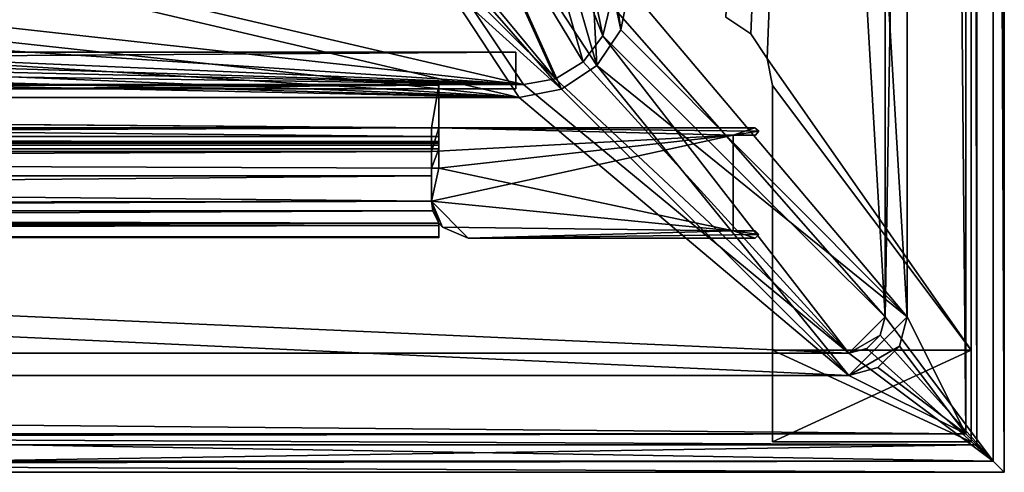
# Model space of a CAD drawing. Header units: metres. Extents: x -904 to 0, y -908 to 0.
# Tile 32 of 133: x -134 to 0, y -904 to -842. Entities that reach past the tile are written whole.
import ezdxf

# ---------------------------------------------------------------- set-up
doc = ezdxf.new("R2010")
doc.units = ezdxf.units.M

msp = doc.modelspace()

# ---------------------------------------------------------------- linework, layer by layer
at = {"layer": 'None01'}
for points in [[(-76.866982, -851.30072, 2029.104126), (-76.866982, -851.30072, 2023.752563), (-826.860718, -851.30072, 2029.104126)], [(-76.866982, -851.30072, 2023.752563), (-826.860718, -851.30072, 2023.752563), (-826.860718, -851.30072, 2029.104126)], [(-76.866982, -857.100769, 2034.904175), (-76.866982, -851.30072, 2029.104126), (-826.860718, -857.100769, 2034.904175)], [(-76.866982, -851.30072, 2029.104126), (-826.860718, -851.30072, 2029.104126), (-826.860718, -857.100769, 2034.904175)], [(-76.866982, -857.100769, 2051.215088), (-826.860718, -857.100769, 2051.215088), (-76.866982, -851.30072, 2057.015381)], [(-826.860718, -857.100769, 2051.215088), (-826.860718, -851.30072, 2057.015381), (-76.866982, -851.30072, 2057.015381)], [(-76.866982, -851.30072, 2063.059814), (-76.866982, -851.30072, 2057.015381), (-826.860718, -851.30072, 2063.059814)], [(-76.866982, -851.30072, 2057.015381), (-826.860718, -851.30072, 2057.015381), (-826.860718, -851.30072, 2063.059814)], [(-826.860718, -858.307312, 2023.139526), (-826.860718, -851.30072, 2023.752563), (-77.866982, -857.11731, 2023.243652)], [(-826.860718, -851.30072, 2023.752563), (-76.866982, -851.30072, 2023.752563), (-77.866982, -857.11731, 2023.243652)], [(-826.860718, -851.30072, 164.652542), (-826.860718, -851.30072, 170.004181), (-76.866982, -851.30072, 164.652542)], [(-826.860718, -851.30072, 170.004181), (-76.866982, -851.30072, 170.004181), (-76.866982, -851.30072, 164.652542)], [(-826.860718, -851.30072, 170.004181), (-826.860718, -857.100769, 175.804169), (-76.866982, -851.30072, 170.004181)], [(-826.860718, -857.100769, 175.804169), (-76.866982, -857.100769, 175.804169), (-76.866982, -851.30072, 170.004181)], [(-76.866982, -857.100769, 192.115189), (-826.860718, -857.100769, 192.115189), (-76.866982, -851.30072, 197.915314)], [(-826.860718, -857.100769, 192.115189), (-826.860718, -851.30072, 197.915314), (-76.866982, -851.30072, 197.915314)], [(-826.860718, -851.30072, 197.915314), (-826.860718, -851.30072, 203.959717), (-76.866982, -851.30072, 197.915314)], [(-826.860718, -851.30072, 203.959717), (-76.866982, -851.30072, 203.959717), (-76.866982, -851.30072, 197.915314)], [(-76.866982, -851.30072, 203.959717), (-826.860718, -851.30072, 203.959717), (-77.866982, -857.11731, 203.959717)], [(-77.866982, -857.11731, 203.959717), (-826.860718, -851.30072, 203.959717), (-826.860718, -860.329468, 203.959717)], [(-76.866982, -851.30072, 164.652542), (-76.866982, -858.307312, 164.039551), (-826.860718, -851.30072, 164.652542)], [(-76.866982, -858.307312, 164.039551), (-826.860718, -858.307312, 164.039551), (-826.860718, -851.30072, 164.652542)], [(-76.866982, -851.30072, 2063.059814), (-826.860718, -851.30072, 2063.059814), (-76.866982, -857.11731, 2063.059814)], [(-826.860718, -851.30072, 2063.059814), (-826.860718, -860.329468, 2063.059814), (-76.866982, -857.11731, 2063.059814)], [(-77.866982, -857.11731, 2023.243652), (-76.866982, -851.30072, 2023.752563), (-76.866982, -857.11731, 2023.243652)], [(-76.866982, -857.11731, 203.959717), (-76.866982, -851.30072, 203.959717), (-77.866982, -857.11731, 203.959717)], [(-76.866982, -858.307312, 164.039551), (-76.866982, -851.30072, 164.652542), (-76.866982, -857.11731, 164.346085)], [(-76.866982, -851.30072, 164.652542), (-76.866982, -851.30072, 170.004181), (-76.866982, -857.11731, 164.346085)], [(-76.866982, -857.11731, 164.346085), (-76.866982, -851.30072, 170.004181), (-76.866982, -857.100769, 175.804169)], [(-76.866982, -857.100769, 192.115189), (-76.866982, -851.30072, 197.915314), (-76.866982, -857.11731, 203.959717)], [(-76.866982, -851.30072, 197.915314), (-76.866982, -851.30072, 203.959717), (-76.866982, -857.11731, 203.959717)], [(-76.866982, -851.30072, 2057.015381), (-76.866982, -851.30072, 2063.059814), (-76.866982, -857.100769, 2051.215088)], [(-76.866982, -851.30072, 2063.059814), (-76.866982, -857.11731, 2063.059814), (-76.866982, -857.100769, 2051.215088)], [(-76.866982, -851.30072, 2023.752563), (-76.866982, -851.30072, 2029.104126), (-76.866982, -857.11731, 2023.243652)], [(-76.866982, -851.30072, 2029.104126), (-76.866982, -857.100769, 2034.904175), (-76.866982, -857.11731, 2023.243652)], [(-76.866982, -857.100769, 2051.215088), (-76.866982, -857.100769, 2034.904175), (-826.860718, -857.100769, 2051.215088)], [(-76.866982, -857.100769, 2034.904175), (-826.860718, -857.100769, 2034.904175), (-826.860718, -857.100769, 2051.215088)], [(-826.860718, -857.100769, 175.804169), (-826.860718, -857.100769, 192.115189), (-76.866982, -857.100769, 175.804169)], [(-826.860718, -857.100769, 192.115189), (-76.866982, -857.100769, 192.115189), (-76.866982, -857.100769, 175.804169)], [(-77.866982, -857.11731, 2023.243652), (-77.866982, -858.307312, 2023.139526), (-826.860718, -858.307312, 2023.139526)], [(-826.860718, -860.329468, 203.959717), (-77.866982, -860.329468, 203.959717), (-77.866982, -857.11731, 203.959717)], [(-76.866982, -857.11731, 2063.059814), (-826.860718, -860.329468, 2063.059814), (-77.866982, -860.329468, 2063.059814)], [(-77.866982, -857.11731, 2023.243652), (-77.866982, -857.11731, 203.959717), (-77.866982, -858.307312, 2023.139526)], [(-77.866982, -857.11731, 203.959717), (-77.866982, -858.974426, 2022.797363), (-77.866982, -858.307312, 2023.139526)], [(-77.866982, -860.329468, 203.959717), (-77.866982, -859.460999, 2021.63208), (-77.866982, -857.11731, 203.959717)], [(-77.866982, -859.460999, 2021.63208), (-77.866982, -859.218689, 2022.088501), (-77.866982, -857.11731, 203.959717)], [(-77.866982, -857.11731, 203.959717), (-77.866982, -859.218689, 2022.088501), (-77.866982, -858.974426, 2022.797363)], [(-36.866978, -858.11731, 2063.059814), (-76.866982, -857.11731, 2063.059814), (-77.866982, -860.329468, 2063.059814)], [(-77.866982, -857.11731, 203.959717), (-77.866982, -857.11731, 2023.243652), (-76.866982, -857.11731, 203.959717)], [(-77.866982, -857.11731, 2023.243652), (-76.866982, -857.11731, 2023.243652), (-76.866982, -857.11731, 203.959717)], [(-76.866982, -857.100769, 175.804169), (-76.866982, -857.100769, 192.115189), (-76.866982, -857.11731, 164.346085)], [(-76.866982, -857.100769, 192.115189), (-76.866982, -857.11731, 203.959717), (-76.866982, -857.11731, 164.346085)], [(-76.866982, -857.100769, 2051.215088), (-76.866982, -857.11731, 2063.059814), (-76.866982, -857.11731, 2023.243652)], [(-76.866982, -857.11731, 2023.243652), (-76.866982, -857.100769, 2034.904175), (-76.866982, -857.100769, 2051.215088)], [(-76.866982, -857.11731, 164.346085), (-76.866982, -862.629639, 164.346085), (-76.866982, -858.307312, 164.039551)], [(-33.369862, -857.593872, 2063.059814), (-76.866982, -857.11731, 2063.059814), (-36.866978, -858.11731, 2063.059814)], [(-33.369862, -857.593872, 2063.059814), (-33.898907, -857.118408, 2063.059814), (-76.866982, -857.11731, 2063.059814)], [(-76.866982, -857.11731, 2063.059814), (-33.898907, -857.118408, 2063.059814), (-76.866982, -857.11731, 2023.243652)], [(-33.898907, -857.118408, 2063.059814), (-33.898907, -857.118408, 164.346085), (-76.866982, -857.11731, 2023.243652)], [(-76.866982, -857.11731, 2023.243652), (-33.898907, -857.118408, 164.346085), (-76.866982, -857.11731, 203.959717)], [(-33.898907, -857.118408, 164.346085), (-76.866982, -857.11731, 164.346085), (-76.866982, -857.11731, 203.959717)], [(-76.866982, -862.629639, 164.346085), (-76.866982, -857.11731, 164.346085), (-36.866978, -858.11731, 164.346085)], [(-76.866982, -857.11731, 164.346085), (-33.898907, -857.118408, 164.346085), (-36.866978, -858.11731, 164.346085)], [(-36.866978, -858.11731, 164.346085), (-33.898907, -857.118408, 164.346085), (-33.369862, -857.593872, 164.346085)], [(-33.827221, -858.11731, 2063.059814), (-33.369862, -857.593872, 2063.059814), (-36.866978, -858.11731, 2063.059814)], [(-33.369862, -857.593872, 164.346085), (-33.827221, -858.11731, 164.346085), (-36.866978, -858.11731, 164.346085)], [(-33.369862, -857.593872, 164.346085), (-33.898907, -857.118408, 164.346085), (-33.369862, -857.593872, 2063.059814)], [(-33.898907, -857.118408, 164.346085), (-33.898907, -857.118408, 2063.059814), (-33.369862, -857.593872, 2063.059814)], [(-33.827221, -858.11731, 164.346085), (-33.369862, -857.593872, 164.346085), (-33.827221, -858.11731, 2063.059814)], [(-33.369862, -857.593872, 164.346085), (-33.369862, -857.593872, 2063.059814), (-33.827221, -858.11731, 2063.059814)], [(-77.866982, -858.307312, 2023.139526), (-77.866982, -858.974426, 2022.797363), (-826.860718, -858.307312, 2023.139526)], [(-77.866982, -858.974426, 2022.797363), (-826.860718, -858.974426, 2022.797363), (-826.860718, -858.307312, 2023.139526)], [(-76.866982, -858.307312, 164.039551), (-76.866982, -858.974426, 163.697372), (-826.860718, -858.307312, 164.039551)], [(-76.866982, -858.974426, 163.697372), (-826.860718, -858.974426, 163.697372), (-826.860718, -858.307312, 164.039551)], [(-77.866982, -858.974426, 2022.797363), (-77.866982, -859.218689, 2022.088501), (-826.860718, -858.974426, 2022.797363)], [(-77.866982, -859.218689, 2022.088501), (-826.860718, -859.218689, 2022.088501), (-826.860718, -858.974426, 2022.797363)], [(-76.866982, -858.974426, 163.697372), (-76.866982, -859.218689, 162.988464), (-826.860718, -858.974426, 163.697372)], [(-76.866982, -859.218689, 162.988464), (-826.860718, -859.218689, 162.988464), (-826.860718, -858.974426, 163.697372)], [(-77.866982, -859.218689, 2022.088501), (-77.866982, -859.460999, 2021.63208), (-826.860718, -859.218689, 2022.088501)], [(-77.866982, -859.460999, 2021.63208), (-826.860718, -859.460999, 2021.63208), (-826.860718, -859.218689, 2022.088501)], [(-76.866982, -859.218689, 162.988464), (-76.866982, -859.460999, 162.532104), (-826.860718, -859.218689, 162.988464)], [(-76.866982, -859.460999, 162.532104), (-826.860718, -859.460999, 162.532104), (-826.860718, -859.218689, 162.988464)], [(-77.866982, -860.329468, 2063.059814), (-77.866982, -867.11731, 2063.059814), (-36.866978, -858.11731, 2063.059814)], [(-77.866982, -867.11731, 2063.059814), (-36.866978, -871.11731, 2063.059814), (-36.866978, -858.11731, 2063.059814)], [(-36.866978, -858.11731, 164.346085), (-36.866978, -871.11731, 164.346085), (-76.866982, -862.629639, 164.346085)], [(-76.866982, -862.629639, 164.346085), (-76.866982, -858.974426, 163.697372), (-76.866982, -858.307312, 164.039551)], [(-76.866982, -862.629639, 164.346085), (-76.866982, -859.977722, 162.531128), (-76.866982, -858.974426, 163.697372)], [(-76.866982, -859.977722, 162.531128), (-76.866982, -859.218689, 162.988464), (-76.866982, -858.974426, 163.697372)], [(-76.866982, -859.977722, 162.531128), (-76.866982, -859.460999, 162.532104), (-76.866982, -859.218689, 162.988464)], [(-36.866978, -871.11731, 2063.059814), (-36.866978, -871.11731, 164.346085), (-36.866978, -858.11731, 2063.059814)], [(-36.866978, -871.11731, 164.346085), (-36.866978, -858.11731, 164.346085), (-36.866978, -858.11731, 2063.059814)], [(-36.866978, -858.11731, 164.346085), (-33.827221, -858.11731, 164.346085), (-36.866978, -858.11731, 2063.059814)], [(-33.827221, -858.11731, 164.346085), (-33.827221, -858.11731, 2063.059814), (-36.866978, -858.11731, 2063.059814)], [(-77.866982, -859.460999, 2021.63208), (-77.866982, -859.977722, 2021.631104), (-826.860718, -859.460999, 2021.63208)], [(-77.866982, -859.977722, 2021.631104), (-826.860718, -859.977722, 2021.631104), (-826.860718, -859.460999, 2021.63208)], [(-76.866982, -859.460999, 162.532104), (-76.866982, -859.977722, 162.531128), (-826.860718, -859.460999, 162.532104)], [(-76.866982, -859.977722, 162.531128), (-826.860718, -859.977722, 162.531128), (-826.860718, -859.460999, 162.532104)], [(-77.866982, -859.977722, 2021.631104), (-77.866982, -867.11731, 2028.040894), (-826.860718, -859.977722, 2021.631104)], [(-77.866982, -867.11731, 2028.040894), (-826.860718, -868.422424, 2029.975464), (-826.860718, -859.977722, 2021.631104)], [(-826.860718, -868.421997, 170.874802), (-826.860718, -859.977722, 162.531128), (-77.866982, -867.11731, 168.940903)], [(-826.860718, -859.977722, 162.531128), (-77.866982, -862.629639, 164.346085), (-77.866982, -867.11731, 168.940903)], [(-826.860718, -859.977722, 162.531128), (-76.866982, -859.977722, 162.531128), (-77.866982, -862.629639, 164.346085)], [(-77.866982, -863.636658, 2061.809814), (-77.866982, -860.329468, 2063.059814), (-826.860718, -863.636658, 2061.809814)], [(-77.866982, -860.329468, 2063.059814), (-826.860718, -860.329468, 2063.059814), (-826.860718, -863.636658, 2061.809814)], [(-826.860718, -860.329468, 203.959717), (-826.860718, -863.636658, 202.709717), (-77.866982, -860.329468, 203.959717)], [(-826.860718, -863.636658, 202.709717), (-77.866982, -863.636658, 202.709717), (-77.866982, -860.329468, 203.959717)], [(-77.866982, -859.977722, 2021.631104), (-77.866982, -859.460999, 2021.63208), (-77.866982, -860.329468, 203.959717)], [(-77.866982, -867.11731, 2028.040894), (-77.866982, -859.977722, 2021.631104), (-77.866982, -863.636658, 202.709717)], [(-77.866982, -863.636658, 202.709717), (-77.866982, -859.977722, 2021.631104), (-77.866982, -860.329468, 203.959717)], [(-76.866982, -859.977722, 162.531128), (-76.866982, -862.629639, 164.346085), (-77.866982, -862.629639, 164.346085)], [(-77.866982, -860.329468, 2063.059814), (-77.866982, -863.636658, 2061.809814), (-77.866982, -867.11731, 2063.059814)], [(-77.866982, -867.11731, 164.346085), (-77.866982, -867.11731, 168.940903), (-77.866982, -862.629639, 164.346085)], [(-36.866978, -871.11731, 164.346085), (-77.866982, -867.11731, 164.346085), (-76.866982, -862.629639, 164.346085)], [(-76.866982, -862.629639, 164.346085), (-77.866982, -867.11731, 164.346085), (-77.866982, -862.629639, 164.346085)], [(-77.866982, -867.11731, 2058.077881), (-77.866982, -863.636658, 2061.809814), (-826.860718, -870.434082, 2052.080566)], [(-77.866982, -863.636658, 2061.809814), (-826.860718, -863.636658, 2061.809814), (-826.860718, -870.434082, 2052.080566)], [(-826.860718, -863.636658, 202.709717), (-826.860718, -870.434143, 192.980438), (-77.866982, -863.636658, 202.709717)], [(-826.860718, -870.434143, 192.980438), (-77.866982, -867.11731, 198.978012), (-77.866982, -863.636658, 202.709717)], [(-77.866982, -867.11731, 198.978012), (-77.866982, -867.11731, 2028.040894), (-77.866982, -863.636658, 202.709717)], [(-77.866982, -863.636658, 2061.809814), (-77.866982, -867.11731, 2058.077881), (-77.866982, -867.11731, 2063.059814)], [(-77.866982, -867.11731, 2028.040894), (-77.70224, -868.425537, 2029.980591), (-826.860718, -868.422424, 2029.975464)], [(-826.860718, -870.434082, 2052.080566), (-76.866982, -870.106201, 2052.895996), (-77.866982, -867.11731, 2058.077881)], [(-77.866982, -867.11731, 198.978012), (-826.860718, -870.434143, 192.980438), (-76.866982, -870.106201, 193.796127)], [(-826.860718, -868.421997, 170.874802), (-77.866982, -867.11731, 168.940903), (-76.866982, -870.106201, 174.182953)], [(-77.866982, -867.11731, 2058.077881), (-76.866982, -870.106201, 2052.895996), (-77.866982, -867.11731, 2063.059814)], [(-76.866982, -870.106201, 2052.895996), (-76.395859, -870.646729, 2063.059814), (-77.866982, -867.11731, 2063.059814)], [(-76.395859, -870.646729, 164.346085), (-76.866982, -870.106201, 174.182953), (-77.866982, -867.11731, 164.346085)], [(-76.866982, -870.106201, 174.182953), (-77.866982, -867.11731, 168.940903), (-77.866982, -867.11731, 164.346085)], [(-77.70224, -868.425537, 2029.980591), (-77.866982, -867.11731, 198.978012), (-76.866982, -870.106201, 193.796127)], [(-77.70224, -868.425537, 2029.980591), (-77.866982, -867.11731, 2028.040894), (-77.866982, -867.11731, 198.978012)], [(-77.866982, -867.11731, 2063.059814), (-76.395859, -870.646729, 2063.059814), (-36.866978, -871.11731, 2063.059814)], [(-76.395859, -870.646729, 164.346085), (-77.866982, -867.11731, 164.346085), (-72.866982, -872.11731, 164.346085)], [(-77.866982, -867.11731, 164.346085), (-36.866978, -871.11731, 164.346085), (-72.866982, -872.11731, 164.346085)], [(-826.860718, -871.968506, 181.696777), (-826.860718, -868.421997, 170.874802), (-76.866982, -870.106201, 174.182953)], [(-77.70224, -868.425537, 2029.980591), (-826.860718, -871.968567, 2040.797241), (-826.860718, -868.422424, 2029.975464)], [(-77.70224, -868.425537, 2029.980591), (-76.866982, -870.106201, 2033.282959), (-826.860718, -871.968567, 2040.797241)], [(-76.866982, -870.106201, 2033.282959), (-77.70224, -868.425537, 2029.980591), (-76.866982, -870.106201, 193.796127)], [(-76.866982, -870.106201, 2033.282959), (-76.866982, -871.968506, 2040.796753), (-826.860718, -871.968567, 2040.797241)], [(-76.866982, -870.434143, 2052.080322), (-76.866982, -870.106201, 2052.895996), (-826.860718, -870.434082, 2052.080566)], [(-826.860718, -870.434143, 192.980438), (-826.860718, -871.968506, 181.696777), (-76.866982, -870.106201, 193.796127)], [(-76.866982, -870.106201, 193.796127), (-826.860718, -871.968506, 181.696777), (-76.866982, -872.073914, 183.966034)], [(-826.860718, -871.968506, 181.696777), (-76.866982, -870.106201, 174.182953), (-76.866982, -872.073914, 183.966034)], [(-826.860718, -871.968567, 2040.797241), (-76.866982, -870.434143, 2052.080322), (-826.860718, -870.434082, 2052.080566)], [(-826.860718, -871.968567, 2040.797241), (-76.866982, -871.968506, 2040.796753), (-76.866982, -870.434143, 2052.080322)], [(-76.866982, -870.106201, 174.182953), (-76.866982, -870.106201, 193.796127), (-76.866982, -872.073914, 183.966034)], [(-76.866982, -870.106201, 2052.895996), (-76.866982, -870.434143, 2052.080322), (-76.866982, -870.106201, 2033.282959)], [(-76.866982, -870.434143, 2052.080322), (-76.866982, -871.968506, 2040.796753), (-76.866982, -870.106201, 2033.282959)], [(-76.866982, -870.106201, 2052.895996), (-76.866982, -870.106201, 2033.282959), (-76.395859, -870.646729, 2063.059814)], [(-76.866982, -870.106201, 2033.282959), (-76.866982, -870.106201, 193.796127), (-76.395859, -870.646729, 2063.059814)], [(-76.395859, -870.646729, 2063.059814), (-76.866982, -870.106201, 193.796127), (-76.395859, -870.646729, 164.346085)], [(-76.866982, -870.106201, 193.796127), (-76.866982, -870.106201, 174.182953), (-76.395859, -870.646729, 164.346085)], [(-76.395859, -870.646729, 164.346085), (-72.866982, -872.11731, 164.346085), (-76.395859, -870.646729, 2063.059814)], [(-72.866982, -872.11731, 164.346085), (-72.866982, -872.11731, 2063.059814), (-76.395859, -870.646729, 2063.059814)], [(-76.395859, -870.646729, 2063.059814), (-72.866982, -872.11731, 2063.059814), (-36.866978, -871.11731, 2063.059814)], [(-36.866978, -871.11731, 2063.059814), (-72.866982, -872.11731, 2063.059814), (-33.369225, -871.621277, 2063.059814)], [(-36.866978, -871.11731, 164.346085), (-33.873318, -872.11731, 164.346085), (-72.866982, -872.11731, 164.346085)], [(-33.861721, -871.11731, 2063.059814), (-33.861721, -871.11731, 164.346085), (-36.866978, -871.11731, 2063.059814)], [(-33.861721, -871.11731, 164.346085), (-36.866978, -871.11731, 164.346085), (-36.866978, -871.11731, 2063.059814)], [(-33.369225, -871.621277, 2063.059814), (-33.861721, -871.11731, 2063.059814), (-36.866978, -871.11731, 2063.059814)], [(-33.861721, -871.11731, 164.346085), (-33.369225, -871.621277, 164.346085), (-36.866978, -871.11731, 164.346085)], [(-33.369225, -871.621277, 164.346085), (-33.873318, -872.11731, 164.346085), (-36.866978, -871.11731, 164.346085)], [(-33.861721, -871.11731, 2063.059814), (-33.369225, -871.621277, 2063.059814), (-33.861721, -871.11731, 164.346085)], [(-33.369225, -871.621277, 2063.059814), (-33.369225, -871.621277, 164.346085), (-33.861721, -871.11731, 164.346085)], [(-72.866982, -872.11731, 2063.059814), (-33.873318, -872.11731, 2063.059814), (-33.369225, -871.621277, 2063.059814)], [(-72.866982, -872.11731, 164.346085), (-33.873318, -872.11731, 164.346085), (-72.866982, -872.11731, 2063.059814)], [(-33.873318, -872.11731, 164.346085), (-33.873318, -872.11731, 2063.059814), (-72.866982, -872.11731, 2063.059814)], [(-33.369225, -871.621277, 2063.059814), (-33.873318, -872.11731, 2063.059814), (-33.369225, -871.621277, 164.346085)], [(-33.873318, -872.11731, 2063.059814), (-33.873318, -872.11731, 164.346085), (-33.369225, -871.621277, 164.346085)]]:
    msp.add_3dface(points, dxfattribs=at)
at = {"layer": 'None012'}
for points in [[(-37.838261, -842.079285, 2063.059814), (-34.448139, -844.306091, 2063.059814), (-4.519207, -133.377289, 2063.059814)], [(-4.519207, -133.377289, 163.059708), (-34.448139, -844.306091, 163.059708), (-37.838261, -842.079285, 163.059708)], [(-34.448139, -844.306091, 2063.059814), (-32.221325, -847.696228, 2063.059814), (-4.519207, -133.377289, 2063.059814)], [(-32.221325, -847.696228, 163.059708), (-34.448139, -844.306091, 163.059708), (-4.519207, -133.377289, 163.059708)], [(-4.519207, -133.377289, 2063.059814), (-32.221325, -847.696228, 2063.059814), (-4.519207, -887.377258, 2063.059814)], [(-4.519207, -887.377258, 163.059708), (-32.221325, -847.696228, 163.059708), (-4.519207, -133.377289, 163.059708)], [(-4.519207, -887.377258, 163.059708), (-4.519207, -133.377289, 163.059708), (-4.519207, -887.377258, 173.920044)], [(-4.519207, -133.377289, 163.059708), (-4.519207, -133.377289, 2063.059814), (-4.519207, -887.377258, 173.920044)], [(-4.519207, -887.377258, 173.920044), (-4.519207, -133.377289, 2063.059814), (-4.519207, -887.377258, 2051.920166)], [(-4.519207, -133.377289, 2063.059814), (-4.519207, -887.377258, 2063.059814), (-4.519207, -887.377258, 2051.920166)], [(-37.838261, -842.079285, 1113.059692), (-37.838261, -842.079285, 163.059708), (-34.448139, -844.306091, 1113.059692)], [(-37.838261, -842.079285, 163.059708), (-34.448139, -844.306091, 163.059708), (-34.448139, -844.306091, 1113.059692)], [(-34.448139, -844.306091, 1113.059692), (-34.448139, -844.306091, 2063.059814), (-37.838261, -842.079285, 1113.059692)], [(-34.448139, -844.306091, 2063.059814), (-37.838261, -842.079285, 2063.059814), (-37.838261, -842.079285, 1113.059692)], [(-34.448139, -844.306091, 1113.059692), (-34.448139, -844.306091, 163.059708), (-32.221325, -847.696228, 1113.059692)], [(-34.448139, -844.306091, 163.059708), (-32.221325, -847.696228, 163.059708), (-32.221325, -847.696228, 1113.059692)], [(-32.221325, -847.696228, 1113.059692), (-32.221325, -847.696228, 2063.059814), (-34.448139, -844.306091, 1113.059692)], [(-32.221325, -847.696228, 2063.059814), (-34.448139, -844.306091, 2063.059814), (-34.448139, -844.306091, 1113.059692)], [(-32.221325, -847.696228, 2063.059814), (-31.519207, -851.377136, 2063.059814), (-4.519207, -887.377258, 2063.059814)], [(-31.519207, -851.377136, 163.059708), (-32.221325, -847.696228, 163.059708), (-4.519207, -887.377258, 163.059708)], [(-32.221325, -847.696228, 1113.059692), (-32.221325, -847.696228, 163.059708), (-31.519207, -851.377136, 1113.059692)], [(-32.221325, -847.696228, 163.059708), (-31.519207, -851.377136, 163.059708), (-31.519207, -851.377136, 1113.059692)], [(-31.519207, -851.377136, 1113.059692), (-31.519207, -851.377136, 2063.059814), (-32.221325, -847.696228, 1113.059692)], [(-31.519207, -851.377136, 2063.059814), (-32.221325, -847.696228, 2063.059814), (-32.221325, -847.696228, 1113.059692)], [(-4.519207, -887.377258, 2063.059814), (-31.519207, -851.377136, 2063.059814), (-31.519207, -887.377258, 2063.059814)], [(-31.519207, -887.377258, 163.059708), (-31.519207, -851.377136, 163.059708), (-4.519207, -887.377258, 163.059708)], [(-31.519207, -887.377258, 2063.059814), (-31.519207, -851.377136, 2063.059814), (-31.519207, -887.377258, 2051.920166)], [(-31.519207, -851.377136, 2063.059814), (-31.519207, -851.377136, 1113.059692), (-31.519207, -887.377258, 2051.920166)], [(-31.519207, -887.377258, 2051.920166), (-31.519207, -851.377136, 1113.059692), (-31.519207, -899.877258, 2051.920166)], [(-31.519207, -851.377136, 1113.059692), (-31.519207, -899.877258, 173.920044), (-31.519207, -899.877258, 2051.920166)], [(-31.519207, -899.877258, 173.920044), (-31.519207, -851.377136, 1113.059692), (-31.519207, -887.377258, 173.920044)], [(-31.519207, -851.377136, 1113.059692), (-31.519207, -851.377136, 163.059708), (-31.519207, -887.377258, 173.920044)], [(-31.519207, -887.377258, 173.920044), (-31.519207, -851.377136, 163.059708), (-31.519207, -887.377258, 163.059708)], [(-4.519207, -887.377258, 2051.920166), (-4.519207, -887.377258, 2063.059814), (-31.519207, -887.377258, 2051.920166)], [(-4.519207, -887.377258, 2063.059814), (-31.519207, -887.377258, 2063.059814), (-31.519207, -887.377258, 2051.920166)], [(-31.519207, -887.377258, 173.920044), (-31.519207, -887.377258, 163.059708), (-4.519207, -887.377258, 173.920044)], [(-31.519207, -887.377258, 163.059708), (-4.519207, -887.377258, 163.059708), (-4.519207, -887.377258, 173.920044)], [(-31.519207, -887.377258, 2051.920166), (-31.519207, -899.877258, 2051.920166), (-4.519207, -887.377258, 2051.920166)], [(-31.519207, -899.877258, 2051.920166), (-4.519207, -899.877258, 2051.920166), (-4.519207, -887.377258, 2051.920166)], [(-4.519207, -887.377258, 173.920044), (-4.519207, -899.877258, 173.920044), (-31.519207, -887.377258, 173.920044)], [(-4.519207, -899.877258, 173.920044), (-31.519207, -899.877258, 173.920044), (-31.519207, -887.377258, 173.920044)], [(-4.519207, -887.377258, 2051.920166), (-4.519207, -899.877258, 2051.920166), (-4.519207, -887.377258, 173.920044)], [(-4.519207, -899.877258, 2051.920166), (-4.519207, -899.877258, 173.920044), (-4.519207, -887.377258, 173.920044)], [(-4.519207, -899.877258, 173.920044), (-4.519207, -899.877258, 2051.920166), (-31.519207, -899.877258, 173.920044)], [(-4.519207, -899.877258, 2051.920166), (-31.519207, -899.877258, 2051.920166), (-31.519207, -899.877258, 173.920044)]]:
    msp.add_3dface(points, dxfattribs=at)
at = {"layer": 'None0123'}
for points in [[(-797.406494, -846.830994, 214.358002), (-66.406494, -846.830994, 214.358002), (-797.406494, -851.830994, 214.358002)], [(-66.406494, -846.830994, 214.358002), (-66.406494, -851.830994, 214.358002), (-797.406494, -851.830994, 214.358002)], [(-66.406494, -851.830994, 2014.358032), (-66.406494, -846.830994, 2014.358032), (-797.406494, -851.830994, 2014.358032)], [(-66.406494, -846.830994, 2014.358032), (-797.406494, -846.830994, 2014.358032), (-797.406494, -851.830994, 2014.358032)], [(-66.406494, -846.830994, 2014.358032), (-66.406494, -846.830994, 214.358002), (-797.406494, -846.830994, 2014.358032)], [(-66.406494, -846.830994, 214.358002), (-797.406494, -846.830994, 214.358002), (-797.406494, -846.830994, 2014.358032)], [(-66.406494, -846.830994, 214.358002), (-66.406494, -846.830994, 2014.358032), (-66.406494, -851.830994, 214.358002)], [(-66.406494, -846.830994, 2014.358032), (-66.406494, -851.830994, 2014.358032), (-66.406494, -851.830994, 214.358002)], [(-797.406494, -851.830994, 2014.358032), (-797.406494, -851.830994, 214.358002), (-66.406494, -851.830994, 2014.358032)], [(-797.406494, -851.830994, 214.358002), (-66.406494, -851.830994, 214.358002), (-66.406494, -851.830994, 2014.358032)]]:
    msp.add_3dface(points, dxfattribs=at)
at = {"layer": 'None012346'}
for points in [[(0, -904.007874), (-3.735142, -3.735142), (0, 0)], [(0, 0), (-1.527202, -1.527202, 175), (0, -904.007874)], [(-16.196362, -21.156561, 175), (-16.196362, -882.851318, 175), (-1.527202, -1.527202, 175)], [(-1.527202, -1.527202, 175), (-16.196362, -882.851318, 175), (-1.527202, -902.480652, 175)], [(-1.527202, -1.527202, 175), (-1.527202, -902.480652, 175), (0, -904.007874)], [(-3.735142, -3.735142), (-3.735142, -900.272766), (-5.236164, -5.236164, 172)], [(-3.735142, -900.272766), (-3.735142, -3.735142), (0, -904.007874)], [(-5.236164, -898.771729, 172), (-13.196362, -21.156561, 172), (-5.236164, -5.236164, 172)], [(-3.735142, -900.272766), (-5.236164, -898.771729, 172), (-5.236164, -5.236164, 172)], [(-16.196362, -882.851318, 163.059708), (-16.196362, -21.156561, 163.059708), (-53.480907, -243.617432, 163.059708)], [(-13.196362, -882.851318, 160.059708), (-51.007534, -245.042999, 160.059708), (-13.196362, -21.156561, 160.059708)], [(-16.196362, -882.851318, 175), (-16.196362, -21.156561, 175), (-16.196362, -882.851318, 163.059708)], [(-16.196362, -21.156561, 175), (-16.196362, -21.156561, 163.059708), (-16.196362, -882.851318, 163.059708)], [(-13.196362, -882.851318, 172), (-13.196362, -21.156561, 172), (-5.236164, -898.771729, 172)], [(-13.196362, -882.851318, 160.059708), (-13.196362, -21.156561, 160.059708), (-13.196362, -882.851318, 172)], [(-13.196362, -21.156561, 160.059708), (-13.196362, -21.156561, 172), (-13.196362, -882.851318, 172)], [(-53.546944, -840.303711, 163.059692), (-16.196362, -882.851318, 163.059708), (-53.480907, -243.617432, 163.059708)], [(-51.007534, -838.075195, 160.059708), (-51.007534, -245.042999, 160.059708), (-13.196362, -882.851318, 160.059708)], [(-63.541237, -800.866882, 107.510857), (-68.154854, -809.929016, 107.27356), (-54.576912, -844.59375, 163.059708)], [(-63.541237, -800.866882, 107.510857), (-54.576912, -844.59375, 163.059708), (-53.546944, -840.303711, 163.059692)], [(-68.154854, -809.929016, 107.27356), (-76.186203, -816.771423, 107.094383), (-57.23999, -848.122864, 163.059708)], [(-75.319344, -818.10022, 104.058556), (-66.410751, -810.490112, 104.257835), (-55.379078, -848.629028, 160.059708)], [(-68.154854, -809.929016, 107.27356), (-57.23999, -848.122864, 163.059708), (-54.576912, -844.59375, 163.059708)], [(-55.379078, -848.629028, 160.059708), (-66.410751, -810.490112, 104.257835), (-56.750351, -821.963867, 132.308487)], [(-76.186203, -816.771423, 107.094383), (-86.208916, -819.977722, 107.010422), (-61.011421, -850.434814, 163.059708)], [(-76.186203, -816.771423, 107.094383), (-61.011421, -850.434814, 163.059708), (-57.23999, -848.122864, 163.059708)], [(-55.783974, -817.635498, 132.381241), (-52.143661, -843.786926, 160.059708), (-56.750351, -821.963867, 132.308487)], [(-51.007534, -838.075195, 160.059708), (-52.143661, -843.786926, 160.059708), (-55.783974, -817.635498, 132.381241)], [(-60.221214, -851.864441, 160.059708), (-86.471901, -821.695618, 103.964409), (-75.319344, -818.10022, 104.058556)], [(-60.221214, -851.864441, 160.059708), (-75.319344, -818.10022, 104.058556), (-55.379078, -848.629028, 160.059708)], [(-86.208916, -819.977722, 107.010422), (-75.63961, -835.826477, 135.425903), (-61.011421, -850.434814, 163.059708)], [(-76.202408, -837.348083, 132.012054), (-86.471901, -821.695618, 103.964409), (-60.221214, -851.864441, 160.059708)], [(-52.143661, -843.786926, 160.059708), (-55.379078, -848.629028, 160.059708), (-56.750351, -821.963867, 132.308487)], [(-75.63961, -835.826477, 135.425903), (-122.01403, -837.973328, 135.176483), (-65.361061, -851.239258, 163.059708)], [(-61.011421, -850.434814, 163.059708), (-75.63961, -835.826477, 135.425903), (-65.361061, -851.239258, 163.059708)], [(-76.202408, -837.348083, 132.012054), (-65.932907, -853.000549, 160.059708), (-122.405373, -839.759216, 131.948914)], [(-65.932907, -853.000549, 160.059708), (-76.202408, -837.348083, 132.012054), (-60.221214, -851.864441, 160.059708)], [(-122.01403, -837.973328, 135.176483), (-168.407715, -839.840149, 134.948425), (-65.361061, -851.239258, 163.059708)], [(-52.143661, -843.786926, 160.059708), (-51.007534, -838.075195, 160.059708), (-13.196362, -882.851318, 160.059708)], [(-65.361061, -851.239258, 163.059708), (-168.407715, -839.840149, 134.948425), (-214.820953, -841.424377, 134.742767)], [(-65.932907, -853.000549, 160.059708), (-168.637634, -841.847717, 131.894226), (-122.405373, -839.759216, 131.948914)], [(-16.196362, -882.851318, 163.059708), (-53.546944, -840.303711, 163.059692), (-54.576912, -844.59375, 163.059708)], [(-214.820953, -841.424377, 134.742767), (-261.251007, -842.718262, 134.566696), (-65.361061, -851.239258, 163.059708)], [(-168.637634, -841.847717, 131.894226), (-65.932907, -853.000549, 160.059708), (-214.894165, -843.611816, 131.848038)], [(-261.251007, -842.718262, 134.566696), (-307.693909, -843.71405, 134.427994), (-65.361061, -851.239258, 163.059708)], [(-65.361061, -851.239258, 163.059708), (-539.984131, -844.280945, 134.349228), (-839.225647, -851.240662, 163.059708)], [(-354.14621, -844.412048, 134.329071), (-539.984131, -844.280945, 134.349228), (-65.361061, -851.239258, 163.059708)], [(-307.693909, -843.71405, 134.427994), (-354.14621, -844.412048, 134.329071), (-65.361061, -851.239258, 163.059708)], [(-65.932907, -853.000549, 160.059708), (-261.172211, -845.048035, 131.810425), (-214.894165, -843.611816, 131.848038)], [(-54.576912, -844.59375, 163.059708), (-57.23999, -848.122864, 163.059708), (-21.156563, -887.811523, 163.059708)], [(-13.196362, -882.851318, 160.059708), (-55.379078, -848.629028, 160.059708), (-52.143661, -843.786926, 160.059708)], [(-21.156563, -887.811523, 163.059708), (-16.196362, -882.851318, 163.059708), (-54.576912, -844.59375, 163.059708)], [(-65.932907, -853.000549, 160.059708), (-307.470459, -846.153625, 131.781479), (-261.172211, -845.048035, 131.810425)], [(-838.072021, -853.000549, 160.059708), (-353.788147, -846.927795, 131.7612), (-65.932907, -853.000549, 160.059708)], [(-353.788147, -846.927795, 131.7612), (-307.470459, -846.153625, 131.781479), (-65.932907, -853.000549, 160.059708)], [(-57.23999, -848.122864, 163.059708), (-61.011421, -850.434814, 163.059708), (-21.156563, -887.811523, 163.059708)], [(-60.221214, -851.864441, 160.059708), (-55.379078, -848.629028, 160.059708), (-21.156563, -890.811523, 160.059708)], [(-21.156563, -890.811523, 160.059708), (-55.379078, -848.629028, 160.059708), (-13.196362, -882.851318, 160.059708)], [(-882.848145, -887.811401, 163.059708), (-21.156563, -887.811523, 163.059708), (-839.225647, -851.240662, 163.059708)], [(-839.225647, -851.240662, 163.059708), (-21.156563, -887.811523, 163.059708), (-65.361061, -851.239258, 163.059708)], [(-21.156563, -887.811523, 163.059708), (-61.011421, -850.434814, 163.059708), (-65.361061, -851.239258, 163.059708)], [(-21.156563, -890.811523, 160.059708), (-65.932907, -853.000549, 160.059708), (-60.221214, -851.864441, 160.059708)], [(-882.848145, -890.811401, 160.059708), (-838.072021, -853.000549, 160.059708), (-21.156563, -890.811523, 160.059708)], [(-838.072021, -853.000549, 160.059708), (-65.932907, -853.000549, 160.059708), (-21.156563, -890.811523, 160.059708)], [(-14.262827, -886.831421, 160.059708), (-21.156563, -890.811523, 160.059708), (-13.196362, -882.851318, 160.059708)], [(-16.860903, -885.331421, 163.059708), (-16.196362, -882.851318, 163.059708), (-21.156563, -887.811523, 163.059708)], [(-16.196362, -882.851318, 175), (-16.196362, -882.851318, 163.059708), (-16.860903, -885.331421, 175)], [(-16.196362, -882.851318, 163.059708), (-16.860903, -885.331421, 163.059708), (-16.860903, -885.331421, 175)], [(-16.196362, -882.851318, 175), (-16.860903, -885.331421, 175), (-1.527202, -902.480652, 175)], [(-14.262827, -886.831421, 172), (-13.196362, -882.851318, 172), (-5.236164, -898.771729, 172)], [(-13.196362, -882.851318, 160.059708), (-13.196362, -882.851318, 172), (-14.262827, -886.831421, 160.059708)], [(-13.196362, -882.851318, 172), (-14.262827, -886.831421, 172), (-14.262827, -886.831421, 160.059708)], [(-18.676462, -887.146973, 163.059708), (-16.860903, -885.331421, 163.059708), (-21.156563, -887.811523, 163.059708)], [(-18.676462, -887.146973, 163.059708), (-18.676462, -887.146973, 175), (-16.860903, -885.331421, 175)], [(-16.860903, -885.331421, 175), (-16.860903, -885.331421, 163.059708), (-18.676462, -887.146973, 163.059708)], [(-1.527202, -902.480652, 175), (-16.860903, -885.331421, 175), (-18.676462, -887.146973, 175)], [(-14.262827, -886.831421, 160.059708), (-17.176462, -889.745056, 160.059708), (-21.156563, -890.811523, 160.059708)], [(-21.156563, -887.811523, 163.059708), (-21.156563, -887.811523, 175), (-18.676462, -887.146973, 163.059708)], [(-21.156563, -887.811523, 175), (-18.676462, -887.146973, 175), (-18.676462, -887.146973, 163.059708)], [(-18.676462, -887.146973, 175), (-21.156563, -887.811523, 175), (-1.527202, -902.480652, 175)], [(-17.176462, -889.745056, 172), (-14.262827, -886.831421, 172), (-5.236164, -898.771729, 172)], [(-17.176462, -889.745056, 160.059708), (-14.262827, -886.831421, 160.059708), (-17.176462, -889.745056, 172)], [(-14.262827, -886.831421, 160.059708), (-14.262827, -886.831421, 172), (-17.176462, -889.745056, 172)], [(-1.527202, -902.480652, 175), (-882.848145, -887.811401, 175), (-902.477478, -902.480652, 175)], [(-882.848145, -887.811401, 175), (-21.156563, -887.811523, 175), (-882.848145, -887.811401, 163.059708)], [(-21.156563, -887.811523, 175), (-21.156563, -887.811523, 163.059708), (-882.848145, -887.811401, 163.059708)], [(-21.156563, -887.811523, 175), (-882.848145, -887.811401, 175), (-1.527202, -902.480652, 175)], [(-5.236164, -898.771729, 172), (-21.156563, -890.811523, 172), (-17.176462, -889.745056, 172)], [(-21.156563, -890.811523, 160.059708), (-17.176462, -889.745056, 160.059708), (-21.156563, -890.811523, 172)], [(-17.176462, -889.745056, 160.059708), (-17.176462, -889.745056, 172), (-21.156563, -890.811523, 172)], [(-898.768494, -898.771729, 172), (-882.848145, -890.811401, 172), (-5.236164, -898.771729, 172)], [(-882.848145, -890.811401, 172), (-21.156563, -890.811523, 172), (-5.236164, -898.771729, 172)], [(-882.848145, -890.811401, 160.059708), (-21.156563, -890.811523, 160.059708), (-882.848145, -890.811401, 172)], [(-21.156563, -890.811523, 160.059708), (-21.156563, -890.811523, 172), (-882.848145, -890.811401, 172)], [(-667.002319, -899.13855, 129.962463), (-898.768494, -898.771729, 172), (-5.236164, -898.771729, 172)], [(-237.002335, -899.13855, 129.962463), (-667.002319, -899.13855, 129.962463), (-5.236164, -898.771729, 172)], [(-237.002335, -899.13855, 129.962463), (-5.236164, -898.771729, 172), (-3.735142, -900.272766)], [(-237.002335, -900.272766), (-237.002335, -899.13855, 129.962463), (-3.735142, -900.272766)], [(-237.002335, -904.007874), (-3.735142, -900.272766), (0, -904.007874)], [(-237.002335, -904.007874), (-237.002335, -900.272766), (-3.735142, -900.272766)], [(-902.477478, -902.480652, 175), (-237.002335, -902.873413, 129.995056), (-1.527202, -902.480652, 175)], [(-237.002335, -902.873413, 129.995056), (0, -904.007874), (-1.527202, -902.480652, 175)], [(-237.002335, -902.873413, 129.995056), (-237.002335, -904.007874), (0, -904.007874)]]:
    msp.add_3dface(points, dxfattribs=at)

doc.saveas('drawing.dxf')
